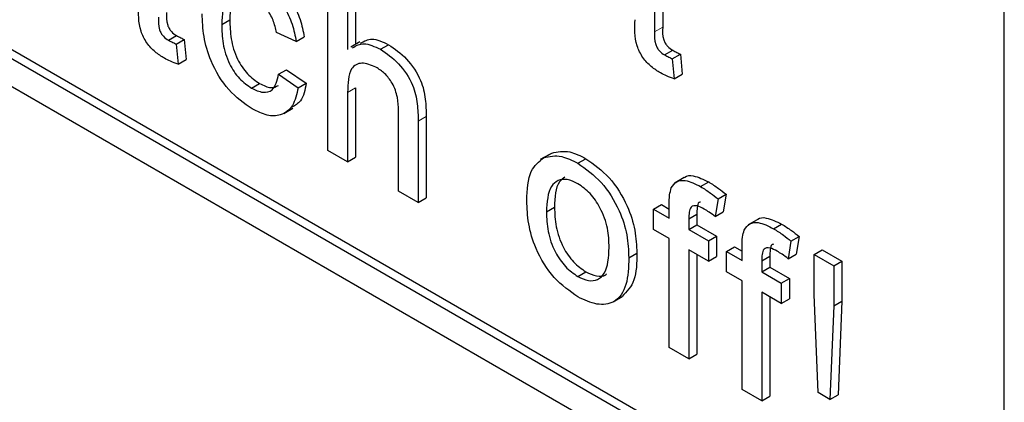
# Paper-space layout 'Blatt2' of a CAD drawing. Header units: millimetres. Extents: x 5 to 418, y 2 to 292.
# Tile 34 of 60: x 96.07 to 99.53, y 174.65 to 176. Entities that reach past the tile are written whole.
import ezdxf

# ---------------------------------------------------------------- set-up
doc = ezdxf.new("R2010")
doc.units = ezdxf.units.MM

psp = doc.layouts.new('Blatt2')

# ---------------------------------------------------------------- linework, layer by layer
at = {"color": 7, "linetype": 'Continuous', "lineweight": 25}
for p, q in [((85.1862, 182.0295), (99.3283, 173.8654)), ((88.8066, 180.0375), (99.3283, 173.9634)), ((88.8349, 180.0538), (99.3566, 173.9797)), ((99.5263, 174.0777), (99.5263, 177.0828)), ((98.2978, 176.214), (98.2978, 175.9567)), ((98.3261, 176.1977), (98.3261, 175.973)), ((97.15, 175.54), (97.15, 176.1606)), ((97.2472, 176.1371), (97.2472, 175.9129)), ((97.2189, 176.1208), (97.2189, 175.8942)), ((96.7766, 175.9827), (96.8049, 175.999)), ((97.0384, 175.9227), (96.9695, 175.9545)), ((96.5897, 175.9271), (96.618, 175.9434)), ((96.6167, 175.9135), (96.645, 175.9298)), ((96.645, 175.9298), (96.6519, 175.8591)), ((97.0384, 175.9227), (97.0667, 175.939)), ((97.2622, 175.9215), (97.2303, 175.9032)), ((96.6167, 175.9135), (96.6236, 175.8428)), ((97.3341, 175.8952), (97.3624, 175.9115)), ((98.3328, 175.8756), (98.3611, 175.8919)), ((96.6236, 175.8428), (96.6519, 175.8591)), ((98.3598, 175.8619), (98.3881, 175.8783)), ((98.3598, 175.8619), (98.3667, 175.7912)), ((98.3881, 175.8783), (98.395, 175.8075)), ((96.9764, 175.8073), (97.0047, 175.8236)), ((97.0047, 175.8236), (97.0736, 175.7759)), ((96.9764, 175.8073), (97.0453, 175.7596)), ((98.3667, 175.7912), (98.395, 175.8075)), ((96.8816, 175.7586), (96.9099, 175.7749)), ((97.0453, 175.7596), (97.0736, 175.7759)), ((97.2472, 175.7598), (97.2472, 175.5166)), ((97.2189, 175.7435), (97.2189, 175.5002)), ((96.9945, 175.6696), (97.0263, 175.6879)), ((97.398, 175.3968), (97.398, 175.6786)), ((97.4669, 175.643), (97.4669, 175.357)), ((97.4952, 175.6593), (97.4952, 175.3734)), ((97.2189, 175.5002), (97.15, 175.54)), ((97.2189, 175.5002), (97.2472, 175.5166)), ((97.9278, 175.5261), (97.896, 175.5078)), ((97.9077, 175.5142), (97.936, 175.5305)), ((98.028, 175.4946), (98.0562, 175.5109)), ((98.4013, 175.4446), (98.3695, 175.4262)), ((98.4594, 175.4126), (98.4877, 175.429)), ((97.4669, 175.357), (97.398, 175.3968)), ((97.4669, 175.357), (97.4952, 175.3734)), ((98.5205, 175.3696), (98.5107, 175.3075)), ((98.5205, 175.3696), (98.5487, 175.3859)), ((98.5487, 175.3859), (98.5389, 175.3238)), ((97.9175, 175.3239), (97.9458, 175.3403)), ((98.2936, 175.3333), (98.3219, 175.3496)), ((98.2936, 175.2617), (98.2936, 175.3333)), ((98.2936, 175.3333), (98.3487, 175.3015)), ((98.3219, 175.3496), (98.3487, 175.3341)), ((98.3487, 175.3015), (98.3487, 175.3476)), ((98.4176, 175.3001), (98.4459, 175.3164)), ((98.4176, 175.3001), (98.4176, 175.2617)), ((98.4459, 175.3164), (98.4459, 175.278)), ((98.5107, 175.3075), (98.5389, 175.3238)), ((98.6576, 175.2966), (98.6258, 175.2782)), ((98.3487, 175.2299), (98.2936, 175.2617)), ((98.4176, 175.2617), (98.4459, 175.278)), ((98.4176, 175.2617), (98.4865, 175.2219)), ((98.4459, 175.278), (98.5148, 175.2383)), ((98.7157, 175.2647), (98.744, 175.281)), ((98.3487, 174.848), (98.3487, 175.2299)), ((98.4865, 175.2219), (98.5148, 175.2383)), ((98.5148, 175.2383), (98.5148, 175.1667)), ((98.7767, 175.2216), (98.805, 175.2379)), ((98.805, 175.2379), (98.7952, 175.1758)), ((98.4865, 175.2219), (98.4865, 175.1503)), ((98.5499, 175.1853), (98.5782, 175.2017)), ((98.5782, 175.2017), (98.605, 175.1862)), ((98.605, 175.1535), (98.605, 175.1996)), ((98.7767, 175.2216), (98.767, 175.1595)), ((98.2069, 175.163), (98.2352, 175.1793)), ((98.4865, 175.1503), (98.4176, 175.1901)), ((98.4176, 175.1901), (98.4176, 174.8082)), ((98.4459, 175.1738), (98.4459, 174.8245)), ((98.4865, 175.1503), (98.5148, 175.1667)), ((98.5499, 175.1137), (98.5499, 175.1853)), ((98.5499, 175.1853), (98.605, 175.1535)), ((98.6739, 175.1522), (98.7022, 175.1685)), ((98.7022, 175.1685), (98.7022, 175.1301)), ((98.767, 175.1595), (98.7952, 175.1758)), ((98.8587, 175.1742), (98.8869, 175.1905)), ((98.8587, 175.0335), (98.8587, 175.1742)), ((98.8587, 175.1742), (98.9275, 175.1344)), ((98.8869, 175.1905), (98.9558, 175.1507)), ((98.6739, 175.1522), (98.6739, 175.1137)), ((98.6739, 175.1137), (98.7022, 175.1301)), ((98.7022, 175.1301), (98.7711, 175.0903)), ((98.9275, 175.1344), (98.9558, 175.1507)), ((98.9275, 175.1344), (98.9275, 174.9937)), ((98.9558, 175.1507), (98.9558, 175.01)), ((98.028, 175.0968), (98.0562, 175.1131)), ((98.605, 175.0819), (98.5499, 175.1137)), ((98.6739, 175.1137), (98.7428, 175.074)), ((98.7428, 175.074), (98.7711, 175.0903)), ((98.7711, 175.0903), (98.7711, 175.0187)), ((98.605, 174.7), (98.605, 175.0819)), ((98.7428, 175.074), (98.7428, 175.0024)), ((98.1522, 175.0078), (98.184, 175.0262)), ((98.7428, 175.0024), (98.6739, 175.0421)), ((98.6739, 175.0421), (98.6739, 174.6602)), ((98.7022, 175.0258), (98.7022, 174.6766)), ((98.7428, 175.0024), (98.7711, 175.0187)), ((98.8724, 174.6889), (98.8587, 175.0335)), ((98.9275, 174.9937), (98.9138, 174.665)), ((98.9275, 174.9937), (98.9558, 175.01)), ((98.9558, 175.01), (98.9421, 174.6813)), ((98.4176, 174.8082), (98.3487, 174.848)), ((98.4176, 174.8082), (98.4459, 174.8245)), ((98.6739, 174.6602), (98.605, 174.7)), ((98.6739, 174.6602), (98.7022, 174.6766)), ((98.9138, 174.665), (98.8724, 174.6889)), ((98.9138, 174.665), (98.9421, 174.6813))]:
    psp.add_line(p, q, dxfattribs=at)
at = {"color": 7, "linetype": 'Continuous', "lineweight": 18}
for p, q in [((98.2978, 175.9567), (98.3261, 175.973)), ((97.2189, 175.7435), (97.2472, 175.7598)), ((97.4669, 175.643), (97.4952, 175.6593))]:
    psp.add_line(p, q, dxfattribs=at)
at = {"color": 7, "linetype": 'Continuous', "lineweight": 25}
for points, knots in [([(96.9122, 176.1714), (96.9326, 176.158), (96.9733, 176.1313), (97.0235, 176.0674), (97.0548, 175.9996), (97.0627, 175.9592), (97.0667, 175.939)], [0, 0, 0, 0, 0.2802671, 0.5594386, 0.7795347, 1, 1, 1, 1]), ([(96.8839, 176.1551), (96.9043, 176.1417), (96.945, 176.115), (96.9952, 176.0511), (97.0265, 175.9833), (97.0344, 175.9429), (97.0384, 175.9227)], [0, 0, 0, 0, 0.2802671, 0.5594386, 0.7795347, 1, 1, 1, 1]), ([(96.8843, 176.0832), (96.8718, 176.0893), (96.8467, 176.1014), (96.8137, 176.0972), (96.7802, 176.0652), (96.7781, 176.0167), (96.7766, 175.9827)], [0, 0, 0, 0, 0.187089, 0.37388, 0.56073, 1, 1, 1, 1]), ([(96.8402, 176.1074), (96.8332, 176.102), (96.8068, 176.0818), (96.8057, 176.0341), (96.8049, 175.999)], [0, 0, 0, 0, 0.2658323, 1, 1, 1, 1]), ([(96.9695, 175.9545), (96.966, 175.9688), (96.9592, 175.9973), (96.9369, 176.0366), (96.9106, 176.0661), (96.8931, 176.0775), (96.8843, 176.0832)], [0, 0, 0, 0, 0.280213, 0.559476, 0.779649, 1, 1, 1, 1]), ([(96.5751, 175.864), (96.5642, 175.8707), (96.5426, 175.884), (96.5115, 175.9164), (96.4818, 175.9791), (96.4842, 176.0212), (96.4858, 176.0508)], [0, 0, 0, 0, 0.187433, 0.373821, 0.559462, 1, 1, 1, 1]), ([(96.583, 176.0245), (96.5821, 176.0101), (96.581, 175.992), (96.5917, 175.9678), (96.6022, 175.9533), (96.6117, 175.9474), (96.618, 175.9434)], [0, 0, 0, 0, 0.499596, 0.625239, 0.750354, 1, 1, 1, 1]), ([(96.5547, 176.0082), (96.5538, 175.9938), (96.5528, 175.9757), (96.5634, 175.9515), (96.5739, 175.937), (96.5834, 175.9311), (96.5897, 175.9271)], [0, 0, 0, 0, 0.499596, 0.625239, 0.750354, 1, 1, 1, 1]), ([(96.884, 175.6856), (96.8555, 175.7055), (96.7985, 175.7453), (96.7374, 175.8467), (96.7108, 175.9414), (96.7087, 175.994), (96.7077, 176.0204)], [0, 0, 0, 0, 0.279595, 0.558341, 0.778834, 1, 1, 1, 1]), ([(96.8049, 175.999), (96.8055, 175.9771), (96.8069, 175.9334), (96.8264, 175.8645), (96.8658, 175.8056), (96.8952, 175.7852), (96.9099, 175.7749)], [0, 0, 0, 0, 0.281276, 0.560536, 0.78011, 1, 1, 1, 1]), ([(98.3182, 175.8124), (98.3073, 175.8191), (98.2857, 175.8325), (98.2546, 175.8649), (98.2249, 175.9275), (98.2273, 175.9697), (98.2289, 175.9993)], [0, 0, 0, 0, 0.187433, 0.373821, 0.559462, 1, 1, 1, 1]), ([(96.7766, 175.9827), (96.7773, 175.9608), (96.7786, 175.9171), (96.7981, 175.8482), (96.8375, 175.7893), (96.8669, 175.7688), (96.8816, 175.7586)], [0, 0, 0, 0, 0.281276, 0.560536, 0.78011, 1, 1, 1, 1]), ([(98.2978, 175.9567), (98.297, 175.9422), (98.2959, 175.9241), (98.3066, 175.8999), (98.317, 175.8855), (98.3265, 175.8795), (98.3328, 175.8756)], [0, 0, 0, 0, 0.499596, 0.625239, 0.750354, 1, 1, 1, 1]), ([(98.3261, 175.973), (98.3252, 175.9585), (98.3242, 175.9405), (98.3348, 175.9162), (98.3453, 175.9018), (98.3548, 175.8958), (98.3611, 175.8919)], [0, 0, 0, 0, 0.499596, 0.625239, 0.750354, 1, 1, 1, 1]), ([(96.5897, 175.9271), (96.5948, 175.9244), (96.6038, 175.9195), (96.6128, 175.9153), (96.6167, 175.9135)], [0, 0, 0, 0, 0.559965, 1, 1, 1, 1]), ([(96.618, 175.9434), (96.623, 175.9407), (96.6321, 175.9358), (96.6411, 175.9316), (96.645, 175.9298)], [0, 0, 0, 0, 0.559965, 1, 1, 1, 1]), ([(97.2646, 175.9167), (97.2772, 175.924), (97.3041, 175.9395), (97.3422, 175.9212), (97.3624, 175.9115)], [0, 0, 0, 0, 0.470183, 1, 1, 1, 1]), ([(97.2363, 175.9004), (97.2489, 175.9077), (97.2758, 175.9232), (97.3139, 175.9049), (97.3341, 175.8952)], [0, 0, 0, 0, 0.470183, 1, 1, 1, 1]), ([(97.3341, 175.8952), (97.3559, 175.8805), (97.3992, 175.8512), (97.4503, 175.775), (97.4657, 175.7025), (97.4665, 175.6629), (97.4669, 175.643)], [0, 0, 0, 0, 0.2803178, 0.5583395, 0.7785536, 1, 1, 1, 1]), ([(97.3624, 175.9115), (97.3841, 175.8968), (97.4275, 175.8675), (97.4785, 175.7913), (97.494, 175.7189), (97.4948, 175.6792), (97.4952, 175.6593)], [0, 0, 0, 0, 0.2803178, 0.5583395, 0.7785536, 1, 1, 1, 1]), ([(98.3611, 175.8919), (98.3662, 175.8891), (98.3752, 175.8842), (98.3842, 175.8801), (98.3881, 175.8783)], [0, 0, 0, 0, 0.559965, 1, 1, 1, 1]), ([(96.6236, 175.8428), (96.6146, 175.8459), (96.5986, 175.8514), (96.5822, 175.8601), (96.5751, 175.864)], [0, 0, 0, 0, 0.560078, 1, 1, 1, 1]), ([(98.3328, 175.8756), (98.3379, 175.8728), (98.3469, 175.8679), (98.3559, 175.8638), (98.3598, 175.8619)], [0, 0, 0, 0, 0.559965, 1, 1, 1, 1]), ([(97.3186, 175.8325), (97.3015, 175.8396), (97.2674, 175.8536), (97.2208, 175.8266), (97.2196, 175.7751), (97.2189, 175.7435)], [0, 0, 0, 0, 0.280205, 0.55932, 1, 1, 1, 1]), ([(97.398, 175.6786), (97.3975, 175.6941), (97.3965, 175.7248), (97.3798, 175.7743), (97.3495, 175.8123), (97.3289, 175.8258), (97.3186, 175.8325)], [0, 0, 0, 0, 0.281222, 0.559777, 0.779378, 1, 1, 1, 1]), ([(96.8816, 175.7586), (96.8951, 175.7523), (96.922, 175.7397), (96.9631, 175.7509), (96.9713, 175.7859), (96.9764, 175.8073)], [0, 0, 0, 0, 0.280899, 0.560906, 1, 1, 1, 1]), ([(98.3667, 175.7912), (98.3577, 175.7943), (98.3417, 175.7999), (98.3254, 175.8086), (98.3182, 175.8124)], [0, 0, 0, 0, 0.560078, 1, 1, 1, 1]), ([(97.0453, 175.7596), (97.0402, 175.7373), (97.03, 175.6929), (96.9881, 175.6613), (96.9366, 175.6597), (96.9015, 175.677), (96.884, 175.6856)], [0, 0, 0, 0, 0.280202, 0.55951, 0.779586, 1, 1, 1, 1]), ([(96.9099, 175.7749), (96.9237, 175.7681), (96.9489, 175.7556), (96.9676, 175.7641), (96.976, 175.768)], [0, 0, 0, 0, 0.548596, 1, 1, 1, 1]), ([(97.0736, 175.7759), (97.0691, 175.7527), (97.0615, 175.7137), (97.0347, 175.698), (97.0239, 175.6917)], [0, 0, 0, 0, 0.593899, 1, 1, 1, 1]), ([(97.936, 175.5305), (97.9564, 175.5351), (97.9928, 175.5432), (98.0368, 175.5208), (98.0562, 175.5109)], [0, 0, 0, 0, 0.559033, 1, 1, 1, 1]), ([(97.8486, 175.3634), (97.8502, 175.4015), (97.8529, 175.4694), (97.891, 175.5005), (97.9077, 175.5142)], [0, 0, 0, 0, 0.560963, 1, 1, 1, 1]), ([(97.9077, 175.5142), (97.9281, 175.5187), (97.9645, 175.5269), (98.0085, 175.5045), (98.028, 175.4946)], [0, 0, 0, 0, 0.559033, 1, 1, 1, 1]), ([(98.0562, 175.5109), (98.0845, 175.4911), (98.1409, 175.4514), (98.2023, 175.3523), (98.2317, 175.2579), (98.234, 175.2055), (98.2352, 175.1793)], [0, 0, 0, 0, 0.279556, 0.5586, 0.778991, 1, 1, 1, 1]), ([(98.028, 175.4946), (98.0562, 175.4747), (98.1126, 175.435), (98.174, 175.3359), (98.2034, 175.2415), (98.2057, 175.1892), (98.2069, 175.163)], [0, 0, 0, 0, 0.279556, 0.5586, 0.778991, 1, 1, 1, 1]), ([(98.028, 175.423), (98.0153, 175.429), (97.9901, 175.4411), (97.9572, 175.4365), (97.9223, 175.4062), (97.9195, 175.3578), (97.9175, 175.3239)], [0, 0, 0, 0, 0.1871365, 0.3740246, 0.5610972, 1, 1, 1, 1]), ([(97.9823, 175.446), (97.9755, 175.4412), (97.9489, 175.4221), (97.9471, 175.3752), (97.9458, 175.3403)], [0, 0, 0, 0, 0.254643, 1, 1, 1, 1]), ([(98.3561, 175.4083), (98.3619, 175.4166), (98.3736, 175.4333), (98.4108, 175.4375), (98.441, 175.4221), (98.4594, 175.4126)], [0, 0, 0, 0, 0.279458, 0.559661, 1, 1, 1, 1]), ([(98.402, 175.4437), (98.4027, 175.4445), (98.4099, 175.4527), (98.4399, 175.4525), (98.4696, 175.4379), (98.4877, 175.429)], [0, 0, 0, 0, 0.041167, 0.414036, 1, 1, 1, 1]), ([(98.138, 175.199), (98.1371, 175.2211), (98.1355, 175.2651), (98.1112, 175.3341), (98.072, 175.392), (98.0427, 175.4127), (98.028, 175.423)], [0, 0, 0, 0, 0.281064, 0.560316, 0.780174, 1, 1, 1, 1]), ([(98.3487, 175.3476), (98.3488, 175.3599), (98.3489, 175.3819), (98.3539, 175.4002), (98.3561, 175.4083)], [0, 0, 0, 0, 0.56037, 1, 1, 1, 1]), ([(98.4594, 175.4126), (98.4709, 175.4055), (98.4914, 175.3926), (98.5116, 175.3766), (98.5205, 175.3696)], [0, 0, 0, 0, 0.559945, 1, 1, 1, 1]), ([(98.4877, 175.429), (98.4992, 175.4218), (98.5197, 175.409), (98.5399, 175.3929), (98.5487, 175.3859)], [0, 0, 0, 0, 0.559945, 1, 1, 1, 1]), ([(98.028, 175.0252), (97.9991, 175.0454), (97.9416, 175.0856), (97.879, 175.1876), (97.8519, 175.2835), (97.8497, 175.3368), (97.8486, 175.3634)], [0, 0, 0, 0, 0.279616, 0.558371, 0.778858, 1, 1, 1, 1]), ([(97.9458, 175.3403), (97.9466, 175.3179), (97.9483, 175.2733), (97.9714, 175.2032), (98.0116, 175.1445), (98.0413, 175.1236), (98.0562, 175.1131)], [0, 0, 0, 0, 0.281129, 0.560384, 0.780159, 1, 1, 1, 1]), ([(98.4721, 175.3337), (98.4635, 175.3384), (98.4465, 175.3476), (98.4241, 175.3451), (98.4184, 175.3228), (98.4179, 175.3077), (98.4176, 175.3001)], [0, 0, 0, 0, 0.281469, 0.5577195, 0.7785164, 1, 1, 1, 1]), ([(98.4591, 175.358), (98.4573, 175.3579), (98.4495, 175.3572), (98.4471, 175.3384), (98.4463, 175.3238), (98.4459, 175.3164)], [0, 0, 0, 0, 0.131284, 0.564968, 1, 1, 1, 1]), ([(98.5107, 175.3075), (98.5035, 175.3128), (98.4907, 175.3224), (98.4778, 175.3302), (98.4721, 175.3337)], [0, 0, 0, 0, 0.559924, 1, 1, 1, 1]), ([(97.9175, 175.3239), (97.9183, 175.3016), (97.92, 175.257), (97.9432, 175.1869), (97.9833, 175.1282), (98.0131, 175.1073), (98.028, 175.0968)], [0, 0, 0, 0, 0.281129, 0.560384, 0.780159, 1, 1, 1, 1]), ([(98.6583, 175.2957), (98.659, 175.2965), (98.6662, 175.3048), (98.6962, 175.3046), (98.7259, 175.2899), (98.744, 175.281)], [0, 0, 0, 0, 0.041167, 0.414036, 1, 1, 1, 1]), ([(98.605, 175.1996), (98.6051, 175.2119), (98.6052, 175.2339), (98.6102, 175.2522), (98.6124, 175.2603)], [0, 0, 0, 0, 0.56037, 1, 1, 1, 1]), ([(98.6124, 175.2603), (98.6182, 175.2687), (98.6299, 175.2854), (98.6671, 175.2896), (98.6973, 175.2741), (98.7157, 175.2647)], [0, 0, 0, 0, 0.279458, 0.559661, 1, 1, 1, 1]), ([(98.7157, 175.2647), (98.7272, 175.2575), (98.7477, 175.2447), (98.7679, 175.2287), (98.7767, 175.2216)], [0, 0, 0, 0, 0.559945, 1, 1, 1, 1]), ([(98.744, 175.281), (98.7555, 175.2738), (98.776, 175.261), (98.7962, 175.245), (98.805, 175.2379)], [0, 0, 0, 0, 0.559945, 1, 1, 1, 1]), ([(98.028, 175.0968), (98.0407, 175.0908), (98.0662, 175.0787), (98.099, 175.0843), (98.1336, 175.1157), (98.1362, 175.1647), (98.138, 175.199)], [0, 0, 0, 0, 0.187044, 0.373945, 0.560983, 1, 1, 1, 1]), ([(98.7284, 175.1857), (98.7198, 175.1904), (98.7028, 175.1997), (98.6804, 175.1972), (98.6747, 175.1749), (98.6742, 175.1597), (98.6739, 175.1522)], [0, 0, 0, 0, 0.281469, 0.557719, 0.778516, 1, 1, 1, 1]), ([(98.7154, 175.2101), (98.7136, 175.2099), (98.7058, 175.2092), (98.7034, 175.1904), (98.7026, 175.1758), (98.7022, 175.1685)], [0, 0, 0, 0, 0.131284, 0.564968, 1, 1, 1, 1]), ([(98.2069, 175.163), (98.2059, 175.1297), (98.204, 175.0635), (98.162, 175.0028), (98.0965, 174.9936), (98.0508, 175.0147), (98.028, 175.0252)], [0, 0, 0, 0, 0.281033, 0.559513, 0.779602, 1, 1, 1, 1]), ([(98.2352, 175.1793), (98.2347, 175.1451), (98.2339, 175.0785), (98.1998, 175.044), (98.1832, 175.0272)], [0, 0, 0, 0, 0.512915, 1, 1, 1, 1]), ([(98.767, 175.1595), (98.7598, 175.1649), (98.747, 175.1745), (98.7341, 175.1823), (98.7284, 175.1857)], [0, 0, 0, 0, 0.559924, 1, 1, 1, 1]), ([(98.0562, 175.1131), (98.0688, 175.1074), (98.0939, 175.0958), (98.1195, 175.0969), (98.1282, 175.1054), (98.1293, 175.1065)], [0, 0, 0, 0, 0.465388, 0.930416, 1, 1, 1, 1])]:
    psp.add_open_spline(points, degree=3, knots=knots, dxfattribs=at)

doc.saveas('drawing.dxf')
